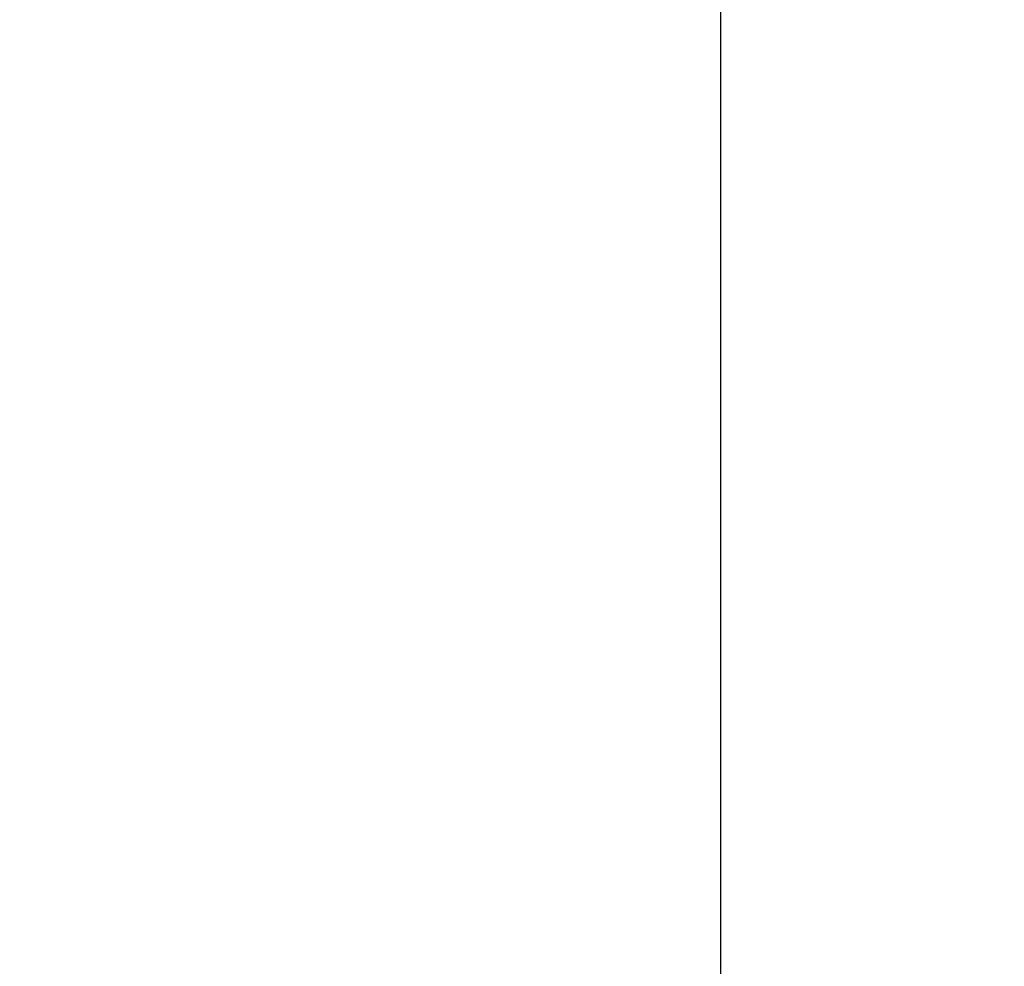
# Model space of a CAD drawing. Header units: inches. Extents: x 0 to 34, y 0 to 22.
# Tile 33 of 54: x 15.1 to 15.7, y 11.7 to 12.3. Entities that reach past the tile are written whole.
import ezdxf

# ---------------------------------------------------------------- set-up
doc = ezdxf.new("R2010")
doc.units = ezdxf.units.IN
doc.header["$LTSCALE"] = 1.87
doc.header["$MEASUREMENT"] = 0
doc.layers.get('0').update_dxf_attribs({"linetype": 'CONTINUOUS'})
doc.layers.add('DIMENSIONS', color=7, linetype='CONTINUOUS')
doc.styles.get("Standard").update_dxf_attribs({"font": 'txt', "width": 0.8})
doc.dimstyles.new('DIMSTYLE_1', dxfattribs={"dimtxt": 0.125, "dimasz": 0.18, "dimexe": 0.18, "dimexo": 0.0625, "dimgap": 0.09, "dimtad": 0, "dimtih": 1, "dimtoh": 1, "dimdec": 3, "dimlfac": 0.5, "dimzin": 4, "dimdsep": 46, "dimtxsty": 'STANDARD', "dimblk": '_FILLED', "dimblk1": '_FILLED', "dimblk2": '_FILLED', "dimcen": 0.09, "dimadec": 0, "dimazin": 0, "dimtp": 0.01, "dimtm": 0.01, "dimtfac": 1, "dimtdec": 3, "dimtofl": 0, "dimtmove": 0, "dimatfit": 3, "dimldrblk": '_FILLED', "dimfxl": 1, "dimtolj": 1, "dimtzin": 4, "dimarcsym": 0})

# ---------------------------------------------------------------- blocks, each defined once
blk = doc.blocks.new('*D5')
at = {"layer": 'DIMENSIONS', "color": 2, "linetype": 'CONTINUOUS'}
blk.add_line((15.87662, 9.5193), (14.58582, 9.5193), dxfattribs=at)
at = {"layer": 'DIMENSIONS', "color": 2, "linetype": 'CONTINUOUS', "width": 0.8}
for s, p in [('[', (13.82332, 9.4568)), (']', (14.42332, 9.4568)), ('2.963', (13.19832, 9.4568)), ('75.26', (13.92332, 9.4568))]:
    blk.add_text(s, height=0.125, dxfattribs=at).set_placement(p)
blk = doc.blocks.new('_FILLED')
at = {"color": 0, "linetype": 'BYBLOCK'}
blk.add_solid([(0, 0), (-1, 0.1736), (-1, -0.1736)], dxfattribs=at)
blk = doc.blocks.new('*D8')
at = {"layer": 'DIMENSIONS', "color": 2, "linetype": 'CONTINUOUS'}
blk.add_line((16.06362, 7.0193), (14.58582, 7.0193), dxfattribs=at)
at = {"layer": 'DIMENSIONS', "color": 2, "linetype": 'CONTINUOUS', "width": 0.8}
for s, p in [('[', (13.72332, 6.9568)), (']', (14.42332, 6.9568)), ('4.213', (13.09832, 6.9568)), ('107.01', (13.82332, 6.9568))]:
    blk.add_text(s, height=0.125, dxfattribs=at).set_placement(p)

msp = doc.modelspace()

# ---------------------------------------------------------------- linework, layer by layer
at = {"color": 7, "linetype": 'CONTINUOUS'}
msp.add_line((15.52932, 8.3553), (15.52932, 14.2193), dxfattribs=at)

# ---------------------------------------------------------------- dimensions: what is measured, and where the dimension line sits
at = {"layer": 'DIMENSIONS', "color": 2, "linetype": 'CONTINUOUS'}
for feature_location, offset, origin, picture, middle in [((16.06362, 7.0193), (-1.4778, 0), (16.12612, 15.4453), '*D8', (13.81082, 7.0193)), ((15.87662, 9.5193), (-1.2908, 0), (15.93912, 15.4453), '*D5', (13.86082, 9.5193))]:
    dim = msp.add_ordinate_dim(feature_location=feature_location, offset=offset, dtype=0, origin=origin, dimstyle='DIMSTYLE_1', dxfattribs=at)
    dim.commit()
    dim.dimension.update_dxf_attribs({"geometry": picture, "text_midpoint": middle})

doc.saveas('drawing.dxf')
